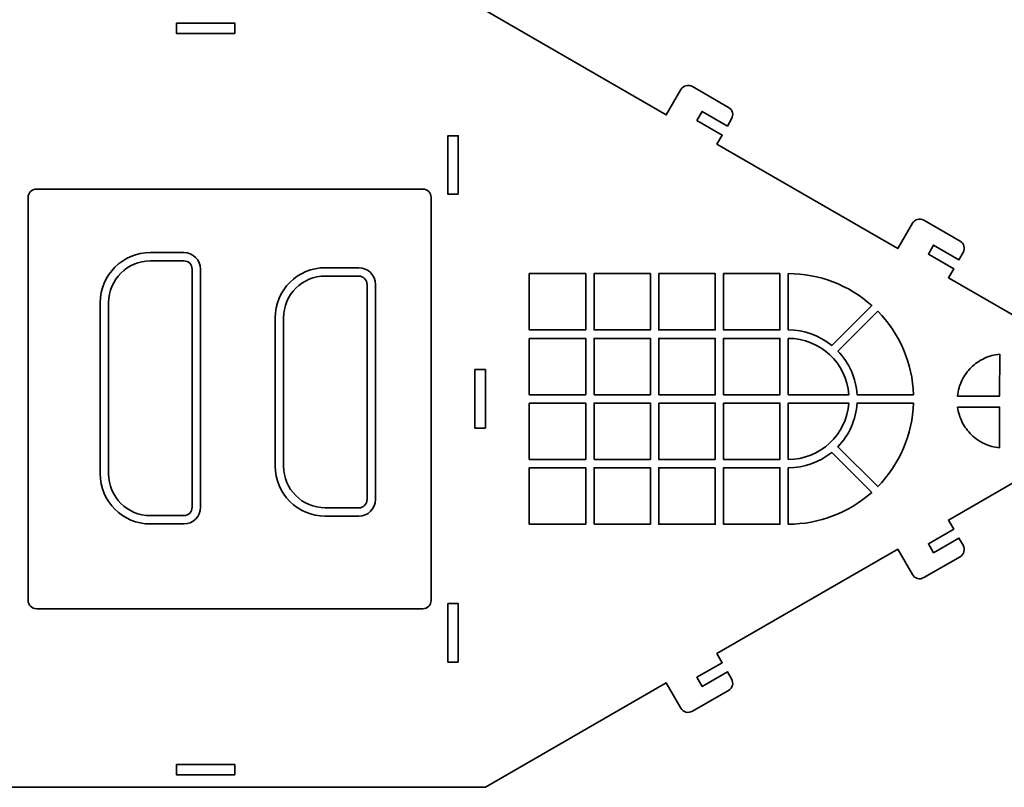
# Model space of a CAD drawing. Header units: centimetres. Extents: x -90 to 100, y -117 to 106.
# Tile 47 of 108: x -73 to -45, y 0 to 22. Entities that reach past the tile are written whole.
import ezdxf

# ---------------------------------------------------------------- set-up
doc = ezdxf.new("R2010")
doc.units = ezdxf.units.CM
doc.header["$MEASUREMENT"] = 0
doc.layers.add('Layer 1', color=7, linetype='Continuous')

msp = doc.modelspace()

# ---------------------------------------------------------------- linework, layer by layer
at = {"layer": 'Layer 1', "lineweight": 35}
for points, knots in [([(-59.73234, 51.49283), (-59.73234, 51.49283), (-66.63241, 51.49283), (-66.63241, 51.49283), (-66.63241, 51.49283), (-66.63241, 51.49283), (-66.63241, 51.79269), (-66.63241, 51.79269), (-66.63241, 51.79269), (-66.63241, 51.79269), (-67.4723, 51.79269), (-67.4723, 51.79269), (-67.4723, 51.79269), (-67.4723, 51.79269), (-67.4723, 52.09254), (-67.4723, 52.09254), (-67.4723, 52.09254), (-67.4723, 52.09254), (-66.63241, 52.09254), (-66.63241, 52.09254), (-66.63241, 52.09254), (-66.63241, 52.09254), (-66.63241, 52.33243), (-66.63241, 52.33243), (-66.63241, 52.33243), (-66.63241, 52.46553), (-66.73977, 52.57231), (-66.87244, 52.57231), (-66.87244, 52.57231), (-66.87244, 52.57231), (-68.0723, 52.57231), (-68.0723, 52.57231), (-68.0723, 52.57231), (-68.20497, 52.57231), (-68.31234, 52.46553), (-68.31234, 52.33243), (-68.31234, 52.33243), (-68.31234, 52.33243), (-68.31234, 51.49283), (-68.31234, 51.49283), (-68.31234, 51.49283), (-68.31234, 51.49283), (-81.03237, 51.49283), (-81.03237, 51.49283), (-81.03237, 51.49283), (-81.03237, 51.49283), (-81.03237, 51.79269), (-81.03237, 51.79269), (-81.03237, 51.79269), (-81.03237, 51.79269), (-81.87234, 51.79269), (-81.87234, 51.79269), (-81.87234, 51.79269), (-81.87234, 51.79269), (-81.87234, 52.09254), (-81.87234, 52.09254), (-81.87234, 52.09254), (-81.87234, 52.09254), (-81.03237, 52.09254), (-81.03237, 52.09254), (-81.03237, 52.09254), (-81.03237, 52.09254), (-81.03237, 52.33243), (-81.03237, 52.33243), (-81.03237, 52.33243), (-81.03237, 52.46553), (-81.13978, 52.57231), (-81.27235, 52.57231), (-81.27235, 52.57231), (-81.27235, 52.57231), (-82.47234, 52.57231), (-82.47234, 52.57231), (-82.47234, 52.57231), (-82.60489, 52.57231), (-82.71237, 52.46553), (-82.71237, 52.33243), (-82.71237, 52.33243), (-82.71237, 52.33243), (-82.71237, 51.49283), (-82.71237, 51.49283), (-82.71237, 51.49283), (-82.71237, 51.49283), (-88.23236, 51.49283), (-88.23236, 51.49283), (-88.23236, 51.49283), (-88.23236, 51.49283), (-88.23236, 47.89309), (-88.23236, 47.89309), (-88.23236, 47.89309), (-88.23236, 47.89309), (-89.07233, 47.89309), (-89.07233, 47.89309), (-89.07233, 47.89309), (-89.20489, 47.89309), (-89.31237, 47.78484), (-89.31237, 47.6532), (-89.31237, 47.6532), (-89.31237, 47.6532), (-89.31237, 46.45231), (-89.31237, 46.45231), (-89.31237, 46.45231), (-89.31237, 46.32067), (-89.20489, 46.21243), (-89.07233, 46.21243), (-89.07233, 46.21243), (-89.07233, 46.21243), (-88.83236, 46.21243), (-88.83236, 46.21243), (-88.83236, 46.21243), (-88.83236, 46.21243), (-88.83236, 47.05349), (-88.83236, 47.05349), (-88.83236, 47.05349), (-88.83236, 47.05349), (-88.53233, 47.05349), (-88.53233, 47.05349), (-88.53233, 47.05349), (-88.53233, 47.05349), (-88.53233, 46.21243), (-88.53233, 46.21243), (-88.53233, 46.21243), (-88.53233, 46.21243), (-88.23236, 46.21243), (-88.23236, 46.21243), (-88.23236, 46.21243), (-88.23236, 46.21243), (-88.23236, 33.22307), (-88.23236, 33.22307), (-88.23236, 33.22307), (-88.23236, 33.22307), (-89.07233, 33.22307), (-89.07233, 33.22307), (-89.07233, 33.22307), (-89.20489, 33.22307), (-89.31237, 33.11556), (-89.31237, 32.98304), (-89.31237, 32.98304), (-89.31237, 32.98304), (-89.31237, 31.78303), (-89.31237, 31.78303), (-89.31237, 31.78303), (-89.31237, 31.65051), (-89.20489, 31.543), (-89.07233, 31.543), (-89.07233, 31.543), (-89.07233, 31.543), (-88.83236, 31.543), (-88.83236, 31.543), (-88.83236, 31.543), (-88.83236, 31.543), (-88.83236, 32.38304), (-88.83236, 32.38304), (-88.83236, 32.38304), (-88.83236, 32.38304), (-88.53233, 32.38304), (-88.53233, 32.38304), (-88.53233, 32.38304), (-88.53233, 32.38304), (-88.53233, 31.543), (-88.53233, 31.543), (-88.53233, 31.543), (-88.53233, 31.543), (-88.23236, 31.543), (-88.23236, 31.543), (-88.23236, 31.543), (-88.23236, 31.543), (-88.23236, 18.55306), (-88.23236, 18.55306), (-88.23236, 18.55306), (-88.23236, 18.55306), (-89.07233, 18.55306), (-89.07233, 18.55306), (-89.07233, 18.55306), (-89.20489, 18.55306), (-89.31237, 18.44555), (-89.31237, 18.31303), (-89.31237, 18.31303), (-89.31237, 18.31303), (-89.31237, 17.11302), (-89.31237, 17.11302), (-89.31237, 17.11302), (-89.31237, 16.9805), (-89.20489, 16.87299), (-89.07233, 16.87299), (-89.07233, 16.87299), (-89.07233, 16.87299), (-88.83236, 16.87299), (-88.83236, 16.87299), (-88.83236, 16.87299), (-88.83236, 16.87299), (-88.83236, 17.71302), (-88.83236, 17.71302), (-88.83236, 17.71302), (-88.83236, 17.71302), (-88.53233, 17.71302), (-88.53233, 17.71302), (-88.53233, 17.71302), (-88.53233, 17.71302), (-88.53233, 16.87299), (-88.53233, 16.87299), (-88.53233, 16.87299), (-88.53233, 16.87299), (-88.23236, 16.87299), (-88.23236, 16.87299), (-88.23236, 16.87299), (-88.23236, 16.87299), (-88.23236, 5.11305), (-88.23236, 5.11305), (-88.23236, 5.11305), (-88.23236, 5.11305), (-89.07233, 5.11305), (-89.07233, 5.11305), (-89.07233, 5.11305), (-89.20489, 5.11305), (-89.31237, 5.00554), (-89.31237, 4.87302), (-89.31237, 4.87302), (-89.31237, 4.87302), (-89.31237, 3.673), (-89.31237, 3.673), (-89.31237, 3.673), (-89.31237, 3.54048), (-89.20489, 3.43312), (-89.07233, 3.43312), (-89.07233, 3.43312), (-89.07233, 3.43312), (-88.83236, 3.43312), (-88.83236, 3.43312), (-88.83236, 3.43312), (-88.83236, 3.43312), (-88.83236, 4.27301), (-88.83236, 4.27301), (-88.83236, 4.27301), (-88.83236, 4.27301), (-88.53233, 4.27301), (-88.53233, 4.27301), (-88.53233, 4.27301), (-88.53233, 4.27301), (-88.53233, 3.43312), (-88.53233, 3.43312), (-88.53233, 3.43312), (-88.53233, 3.43312), (-88.23236, 3.43312), (-88.23236, 3.43312), (-88.23236, 3.43312), (-88.23236, 3.43312), (-88.23236, -0.16692), (-88.23236, -0.16692), (-88.23236, -0.16692), (-88.23236, -0.16692), (-59.43234, -0.16692), (-59.43234, -0.16692), (-59.43234, -0.16692), (-59.43234, -0.16692), (-54.23619, 2.83311), (-54.23619, 2.83311), (-54.23619, 2.83311), (-54.23619, 2.83311), (-53.81624, 2.10556), (-53.81624, 2.10556), (-53.81624, 2.10556), (-53.74998, 1.99073), (-53.60312, 1.95153), (-53.48845, 2.0178), (-53.48845, 2.0178), (-53.48845, 2.0178), (-52.44919, 2.6178), (-52.44919, 2.6178), (-52.44919, 2.6178), (-52.33436, 2.68406), (-52.29502, 2.83077), (-52.36128, 2.9456), (-52.36128, 2.9456), (-52.36128, 2.9456), (-52.48137, 3.15345), (-52.48137, 3.15345), (-52.48137, 3.15345), (-52.48137, 3.15345), (-53.20877, 2.7335), (-53.20877, 2.7335), (-53.20877, 2.7335), (-53.20877, 2.7335), (-53.3587, 2.99328), (-53.3587, 2.99328), (-53.3587, 2.99328), (-53.3587, 2.99328), (-52.63129, 3.41323), (-52.63129, 3.41323), (-52.63129, 3.41323), (-52.63129, 3.41323), (-52.78137, 3.673), (-52.78137, 3.673), (-52.78137, 3.673), (-52.78137, 3.673), (-47.58522, 6.67303), (-47.58522, 6.67303), (-47.58522, 6.67303), (-47.58522, 6.67303), (-47.16513, 5.94562), (-47.16513, 5.94562), (-47.16513, 5.94562), (-47.09887, 5.8308), (-46.95216, 5.79145), (-46.83733, 5.85772), (-46.83733, 5.85772), (-46.83733, 5.85772), (-45.79807, 6.45772), (-45.79807, 6.45772), (-45.79807, 6.45772), (-45.68325, 6.52398), (-45.6439, 6.67084), (-45.71031, 6.78566), (-45.71031, 6.78566), (-45.71031, 6.78566), (-45.83025, 6.99351), (-45.83025, 6.99351), (-45.83025, 6.99351), (-45.83025, 6.99351), (-46.55766, 6.57342), (-46.55766, 6.57342), (-46.55766, 6.57342), (-46.55766, 6.57342), (-46.70774, 6.8332), (-46.70774, 6.8332), (-46.70774, 6.8332), (-46.70774, 6.8332), (-45.98033, 7.25329), (-45.98033, 7.25329), (-45.98033, 7.25329), (-45.98033, 7.25329), (-46.13026, 7.51307), (-46.13026, 7.51307), (-46.13026, 7.51307), (-46.13026, 7.51307), (-40.48257, 10.77376), (-40.48257, 10.77376), (-40.48257, 10.77376), (-40.48257, 10.77376), (-40.48257, 10.84309), (-40.48257, 10.84309), (-40.48257, 10.84309), (-40.48257, 10.84309), (-40.96248, 10.84309), (-40.96248, 10.84309), (-40.96248, 10.84309), (-40.96248, 10.84309), (-40.96248, 11.14309), (-40.96248, 11.14309), (-40.96248, 11.14309), (-40.96248, 11.14309), (-40.48257, 11.14309), (-40.48257, 11.14309), (-40.48257, 11.14309), (-40.48257, 11.14309), (-40.48257, 11.21228), (-40.48257, 11.21228), (-40.48257, 11.21228), (-40.48257, 11.21228), (-46.13026, 14.47296), (-46.13026, 14.47296), (-46.13026, 14.47296), (-46.13026, 14.47296), (-45.98033, 14.73289), (-45.98033, 14.73289), (-45.98033, 14.73289), (-45.98033, 14.73289), (-46.70774, 15.15283), (-46.70774, 15.15283), (-46.70774, 15.15283), (-46.70774, 15.15283), (-46.55766, 15.41261), (-46.55766, 15.41261), (-46.55766, 15.41261), (-46.55766, 15.41261), (-45.83025, 14.99267), (-45.83025, 14.99267), (-45.83025, 14.99267), (-45.83025, 14.99267), (-45.71031, 15.20052), (-45.71031, 15.20052), (-45.71031, 15.20052), (-45.6439, 15.31534), (-45.68325, 15.46205), (-45.79807, 15.52831), (-45.79807, 15.52831), (-45.79807, 15.52831), (-46.83733, 16.12832), (-46.83733, 16.12832), (-46.83733, 16.12832), (-46.95216, 16.19458), (-47.09887, 16.15538), (-47.16513, 16.04056), (-47.16513, 16.04056), (-47.16513, 16.04056), (-47.58522, 15.313), (-47.58522, 15.313), (-47.58522, 15.313), (-47.58522, 15.313), (-52.78137, 18.31303), (-52.78137, 18.31303), (-52.78137, 18.31303), (-52.78137, 18.31303), (-52.63129, 18.57281), (-52.63129, 18.57281), (-52.63129, 18.57281), (-52.63129, 18.57281), (-53.3587, 18.9929), (-53.3587, 18.9929), (-53.3587, 18.9929), (-53.3587, 18.9929), (-53.20877, 19.25268), (-53.20877, 19.25268), (-53.20877, 19.25268), (-53.20877, 19.25268), (-52.48137, 18.83259), (-52.48137, 18.83259), (-52.48137, 18.83259), (-52.48137, 18.83259), (-52.36128, 19.04058), (-52.36128, 19.04058), (-52.36128, 19.04058), (-52.29502, 19.15526), (-52.33436, 19.30212), (-52.44919, 19.36838), (-52.44919, 19.36838), (-52.44919, 19.36838), (-53.48845, 19.96839), (-53.48845, 19.96839), (-53.48845, 19.96839), (-53.60312, 20.03465), (-53.74998, 19.9953), (-53.81624, 19.88048), (-53.81624, 19.88048), (-53.81624, 19.88048), (-54.23619, 19.15307), (-54.23619, 19.15307), (-54.23619, 19.15307), (-54.23619, 19.15307), (-59.43234, 22.15295), (-59.43234, 22.15295), (-59.43234, 22.15295), (-59.43234, 22.15295), (-59.73234, 22.15295), (-59.73234, 22.15295), (-59.73234, 22.15295), (-59.73234, 22.15295), (-59.73234, 51.49283), (-59.73234, 51.49283)], [0, 0, 0, 0, 0.00884956, 0.00884956, 0.00884956, 0.00884956, 0.01769912, 0.01769912, 0.01769912, 0.01769912, 0.02654867, 0.02654867, 0.02654867, 0.02654867, 0.03539823, 0.03539823, 0.03539823, 0.03539823, 0.04424779, 0.04424779, 0.04424779, 0.04424779, 0.05309735, 0.05309735, 0.05309735, 0.05309735, 0.0619469, 0.0619469, 0.0619469, 0.0619469, 0.07079646, 0.07079646, 0.07079646, 0.07079646, 0.07964602, 0.07964602, 0.07964602, 0.07964602, 0.08849558, 0.08849558, 0.08849558, 0.08849558, 0.09734513, 0.09734513, 0.09734513, 0.09734513, 0.10619469, 0.10619469, 0.10619469, 0.10619469, 0.11504425, 0.11504425, 0.11504425, 0.11504425, 0.12389381, 0.12389381, 0.12389381, 0.12389381, 0.13274336, 0.13274336, 0.13274336, 0.13274336, 0.14159292, 0.14159292, 0.14159292, 0.14159292, 0.15044248, 0.15044248, 0.15044248, 0.15044248, 0.15929204, 0.15929204, 0.15929204, 0.15929204, 0.16814159, 0.16814159, 0.16814159, 0.16814159, 0.17699115, 0.17699115, 0.17699115, 0.17699115, 0.18584071, 0.18584071, 0.18584071, 0.18584071, 0.19469027, 0.19469027, 0.19469027, 0.19469027, 0.20353982, 0.20353982, 0.20353982, 0.20353982, 0.21238938, 0.21238938, 0.21238938, 0.21238938, 0.22123894, 0.22123894, 0.22123894, 0.22123894, 0.2300885, 0.2300885, 0.2300885, 0.2300885, 0.23893805, 0.23893805, 0.23893805, 0.23893805, 0.24778761, 0.24778761, 0.24778761, 0.24778761, 0.25663717, 0.25663717, 0.25663717, 0.25663717, 0.26548673, 0.26548673, 0.26548673, 0.26548673, 0.27433628, 0.27433628, 0.27433628, 0.27433628, 0.28318584, 0.28318584, 0.28318584, 0.28318584, 0.2920354, 0.2920354, 0.2920354, 0.2920354, 0.30088496, 0.30088496, 0.30088496, 0.30088496, 0.30973451, 0.30973451, 0.30973451, 0.30973451, 0.31858407, 0.31858407, 0.31858407, 0.31858407, 0.32743363, 0.32743363, 0.32743363, 0.32743363, 0.33628319, 0.33628319, 0.33628319, 0.33628319, 0.34513274, 0.34513274, 0.34513274, 0.34513274, 0.3539823, 0.3539823, 0.3539823, 0.3539823, 0.36283186, 0.36283186, 0.36283186, 0.36283186, 0.37168142, 0.37168142, 0.37168142, 0.37168142, 0.38053097, 0.38053097, 0.38053097, 0.38053097, 0.38938053, 0.38938053, 0.38938053, 0.38938053, 0.39823009, 0.39823009, 0.39823009, 0.39823009, 0.40707965, 0.40707965, 0.40707965, 0.40707965, 0.4159292, 0.4159292, 0.4159292, 0.4159292, 0.42477876, 0.42477876, 0.42477876, 0.42477876, 0.43362832, 0.43362832, 0.43362832, 0.43362832, 0.44247788, 0.44247788, 0.44247788, 0.44247788, 0.45132743, 0.45132743, 0.45132743, 0.45132743, 0.46017699, 0.46017699, 0.46017699, 0.46017699, 0.46902655, 0.46902655, 0.46902655, 0.46902655, 0.47787611, 0.47787611, 0.47787611, 0.47787611, 0.48672566, 0.48672566, 0.48672566, 0.48672566, 0.49557522, 0.49557522, 0.49557522, 0.49557522, 0.50442478, 0.50442478, 0.50442478, 0.50442478, 0.51327434, 0.51327434, 0.51327434, 0.51327434, 0.52212389, 0.52212389, 0.52212389, 0.52212389, 0.53097345, 0.53097345, 0.53097345, 0.53097345, 0.53982301, 0.53982301, 0.53982301, 0.53982301, 0.54867257, 0.54867257, 0.54867257, 0.54867257, 0.55752212, 0.55752212, 0.55752212, 0.55752212, 0.56637168, 0.56637168, 0.56637168, 0.56637168, 0.57522124, 0.57522124, 0.57522124, 0.57522124, 0.5840708, 0.5840708, 0.5840708, 0.5840708, 0.59292035, 0.59292035, 0.59292035, 0.59292035, 0.60176991, 0.60176991, 0.60176991, 0.60176991, 0.61061947, 0.61061947, 0.61061947, 0.61061947, 0.61946903, 0.61946903, 0.61946903, 0.61946903, 0.62831858, 0.62831858, 0.62831858, 0.62831858, 0.63716814, 0.63716814, 0.63716814, 0.63716814, 0.6460177, 0.6460177, 0.6460177, 0.6460177, 0.65486726, 0.65486726, 0.65486726, 0.65486726, 0.66371681, 0.66371681, 0.66371681, 0.66371681, 0.67256637, 0.67256637, 0.67256637, 0.67256637, 0.68141593, 0.68141593, 0.68141593, 0.68141593, 0.69026549, 0.69026549, 0.69026549, 0.69026549, 0.69911504, 0.69911504, 0.69911504, 0.69911504, 0.7079646, 0.7079646, 0.7079646, 0.7079646, 0.71681416, 0.71681416, 0.71681416, 0.71681416, 0.72566372, 0.72566372, 0.72566372, 0.72566372, 0.73451327, 0.73451327, 0.73451327, 0.73451327, 0.74336283, 0.74336283, 0.74336283, 0.74336283, 0.75221239, 0.75221239, 0.75221239, 0.75221239, 0.76106195, 0.76106195, 0.76106195, 0.76106195, 0.7699115, 0.7699115, 0.7699115, 0.7699115, 0.77876106, 0.77876106, 0.77876106, 0.77876106, 0.78761062, 0.78761062, 0.78761062, 0.78761062, 0.79646018, 0.79646018, 0.79646018, 0.79646018, 0.80530973, 0.80530973, 0.80530973, 0.80530973, 0.81415929, 0.81415929, 0.81415929, 0.81415929, 0.82300885, 0.82300885, 0.82300885, 0.82300885, 0.83185841, 0.83185841, 0.83185841, 0.83185841, 0.84070796, 0.84070796, 0.84070796, 0.84070796, 0.84955752, 0.84955752, 0.84955752, 0.84955752, 0.85840708, 0.85840708, 0.85840708, 0.85840708, 0.86725664, 0.86725664, 0.86725664, 0.86725664, 0.87610619, 0.87610619, 0.87610619, 0.87610619, 0.88495575, 0.88495575, 0.88495575, 0.88495575, 0.89380531, 0.89380531, 0.89380531, 0.89380531, 0.90265487, 0.90265487, 0.90265487, 0.90265487, 0.91150442, 0.91150442, 0.91150442, 0.91150442, 0.92035398, 0.92035398, 0.92035398, 0.92035398, 0.92920354, 0.92920354, 0.92920354, 0.92920354, 0.9380531, 0.9380531, 0.9380531, 0.9380531, 0.94690265, 0.94690265, 0.94690265, 0.94690265, 0.95575221, 0.95575221, 0.95575221, 0.95575221, 0.96460177, 0.96460177, 0.96460177, 0.96460177, 0.97345133, 0.97345133, 0.97345133, 0.97345133, 0.98230088, 0.98230088, 0.98230088, 0.98230088, 1, 1, 1, 1]), ([(-68.31234, 21.79312), (-68.31234, 21.79312), (-66.63241, 21.79312), (-66.63241, 21.79312), (-66.63241, 21.79312), (-66.63241, 21.79312), (-66.63241, 21.49297), (-66.63241, 21.49297), (-66.63241, 21.49297), (-66.63241, 21.49297), (-68.31234, 21.49297), (-68.31234, 21.49297), (-68.31234, 21.49297), (-68.31234, 21.49297), (-68.31234, 21.79312), (-68.31234, 21.79312)], [0, 0, 0, 0, 0.2, 0.2, 0.2, 0.2, 0.4, 0.4, 0.4, 0.4, 0.6, 0.6, 0.6, 0.6, 1, 1, 1, 1]), ([(-60.2124, 16.87299), (-60.2124, 16.87299), (-60.2124, 18.55306), (-60.2124, 18.55306), (-60.2124, 18.55306), (-60.2124, 18.55306), (-60.51241, 18.55306), (-60.51241, 18.55306), (-60.51241, 18.55306), (-60.51241, 18.55306), (-60.51241, 16.87299), (-60.51241, 16.87299), (-60.51241, 16.87299), (-60.51241, 16.87299), (-60.2124, 16.87299), (-60.2124, 16.87299)], [0, 0, 0, 0, 0.2, 0.2, 0.2, 0.2, 0.4, 0.4, 0.4, 0.4, 0.6, 0.6, 0.6, 0.6, 1, 1, 1, 1]), ([(-61.23235, 17.02145), (-61.23235, 17.02145), (-72.33232, 17.02145), (-72.33232, 17.02145), (-72.33232, 17.02145), (-72.46484, 17.02145), (-72.57235, 16.91394), (-72.57235, 16.78142), (-72.57235, 16.78142), (-72.57235, 16.78142), (-72.57235, 5.20461), (-72.57235, 5.20461), (-72.57235, 5.20461), (-72.57235, 5.07209), (-72.46484, 4.96473), (-72.33232, 4.96473), (-72.33232, 4.96473), (-72.33232, 4.96473), (-61.23235, 4.96473), (-61.23235, 4.96473), (-61.23235, 4.96473), (-61.09983, 4.96473), (-60.99232, 5.07209), (-60.99232, 5.20461), (-60.99232, 5.20461), (-60.99232, 5.20461), (-60.99232, 16.78142), (-60.99232, 16.78142), (-60.99232, 16.78142), (-60.99232, 16.91394), (-61.09983, 17.02145), (-61.23235, 17.02145)], [0, 0, 0, 0, 0.11111111, 0.11111111, 0.11111111, 0.11111111, 0.22222222, 0.22222222, 0.22222222, 0.22222222, 0.33333333, 0.33333333, 0.33333333, 0.33333333, 0.44444444, 0.44444444, 0.44444444, 0.44444444, 0.55555556, 0.55555556, 0.55555556, 0.55555556, 0.66666667, 0.66666667, 0.66666667, 0.66666667, 0.77777778, 0.77777778, 0.77777778, 0.77777778, 1, 1, 1, 1]), ([(-70.49749, 13.75901), (-70.49749, 14.55429), (-69.85272, 15.19906), (-69.05744, 15.19906), (-69.05744, 15.19906), (-69.05744, 15.19906), (-68.09746, 15.19906), (-68.09746, 15.19906), (-68.09746, 15.19906), (-67.83227, 15.19906), (-67.6174, 14.98418), (-67.6174, 14.71899), (-67.6174, 14.71899), (-67.6174, 14.71899), (-67.6174, 7.87904), (-67.6174, 7.87904), (-67.6174, 7.87904), (-67.6174, 7.61385), (-67.83227, 7.39898), (-68.09746, 7.39898), (-68.09746, 7.39898), (-68.09746, 7.39898), (-69.05744, 7.39898), (-69.05744, 7.39898), (-69.05744, 7.39898), (-69.85272, 7.39898), (-70.49749, 8.04374), (-70.49749, 8.83902), (-70.49749, 8.83902), (-70.49749, 8.83902), (-70.49749, 13.75901), (-70.49749, 13.75901)], [0, 0, 0, 0, 0.11111111, 0.11111111, 0.11111111, 0.11111111, 0.22222222, 0.22222222, 0.22222222, 0.22222222, 0.33333333, 0.33333333, 0.33333333, 0.33333333, 0.44444444, 0.44444444, 0.44444444, 0.44444444, 0.55555556, 0.55555556, 0.55555556, 0.55555556, 0.66666667, 0.66666667, 0.66666667, 0.66666667, 0.77777778, 0.77777778, 0.77777778, 0.77777778, 1, 1, 1, 1]), ([(-70.25745, 13.75901), (-70.25745, 14.42177), (-69.7202, 14.95902), (-69.05744, 14.95902), (-69.05744, 14.95902), (-69.05744, 14.95902), (-68.09746, 14.95902), (-68.09746, 14.95902), (-68.09746, 14.95902), (-67.96494, 14.95902), (-67.85743, 14.85151), (-67.85743, 14.71899), (-67.85743, 14.71899), (-67.85743, 14.71899), (-67.85743, 7.87904), (-67.85743, 7.87904), (-67.85743, 7.87904), (-67.85743, 7.74652), (-67.96494, 7.63901), (-68.09746, 7.63901), (-68.09746, 7.63901), (-68.09746, 7.63901), (-69.05744, 7.63901), (-69.05744, 7.63901), (-69.05744, 7.63901), (-69.7202, 7.63901), (-70.25745, 8.17627), (-70.25745, 8.83902), (-70.25745, 8.83902), (-70.25745, 8.83902), (-70.25745, 13.75901), (-70.25745, 13.75901)], [0, 0, 0, 0, 0.11111111, 0.11111111, 0.11111111, 0.11111111, 0.22222222, 0.22222222, 0.22222222, 0.22222222, 0.33333333, 0.33333333, 0.33333333, 0.33333333, 0.44444444, 0.44444444, 0.44444444, 0.44444444, 0.55555556, 0.55555556, 0.55555556, 0.55555556, 0.66666667, 0.66666667, 0.66666667, 0.66666667, 0.77777778, 0.77777778, 0.77777778, 0.77777778, 1, 1, 1, 1]), ([(-65.47364, 13.32283), (-65.47364, 14.11811), (-64.82903, 14.76273), (-64.0336, 14.76273), (-64.0336, 14.76273), (-64.0336, 14.76273), (-63.07362, 14.76273), (-63.07362, 14.76273), (-63.07362, 14.76273), (-62.80858, 14.76273), (-62.5937, 14.54785), (-62.5937, 14.28281), (-62.5937, 14.28281), (-62.5937, 14.28281), (-62.5937, 8.10284), (-62.5937, 8.10284), (-62.5937, 8.10284), (-62.5937, 7.83765), (-62.80858, 7.62277), (-63.07362, 7.62277), (-63.07362, 7.62277), (-63.07362, 7.62277), (-64.0336, 7.62277), (-64.0336, 7.62277), (-64.0336, 7.62277), (-64.82903, 7.62277), (-65.47364, 8.26754), (-65.47364, 9.06282), (-65.47364, 9.06282), (-65.47364, 9.06282), (-65.47364, 13.32283), (-65.47364, 13.32283)], [0, 0, 0, 0, 0.11111111, 0.11111111, 0.11111111, 0.11111111, 0.22222222, 0.22222222, 0.22222222, 0.22222222, 0.33333333, 0.33333333, 0.33333333, 0.33333333, 0.44444444, 0.44444444, 0.44444444, 0.44444444, 0.55555556, 0.55555556, 0.55555556, 0.55555556, 0.66666667, 0.66666667, 0.66666667, 0.66666667, 0.77777778, 0.77777778, 0.77777778, 0.77777778, 1, 1, 1, 1]), ([(-65.23361, 13.32283), (-65.23361, 13.98559), (-64.69636, 14.52284), (-64.0336, 14.52284), (-64.0336, 14.52284), (-64.0336, 14.52284), (-63.07362, 14.52284), (-63.07362, 14.52284), (-63.07362, 14.52284), (-62.9411, 14.52284), (-62.83373, 14.41533), (-62.83373, 14.28281), (-62.83373, 14.28281), (-62.83373, 14.28281), (-62.83373, 8.10284), (-62.83373, 8.10284), (-62.83373, 8.10284), (-62.83373, 7.97017), (-62.9411, 7.86281), (-63.07362, 7.86281), (-63.07362, 7.86281), (-63.07362, 7.86281), (-64.0336, 7.86281), (-64.0336, 7.86281), (-64.0336, 7.86281), (-64.69636, 7.86281), (-65.23361, 8.40006), (-65.23361, 9.06282), (-65.23361, 9.06282), (-65.23361, 9.06282), (-65.23361, 13.32283), (-65.23361, 13.32283)], [0, 0, 0, 0, 0.11111111, 0.11111111, 0.11111111, 0.11111111, 0.22222222, 0.22222222, 0.22222222, 0.22222222, 0.33333333, 0.33333333, 0.33333333, 0.33333333, 0.44444444, 0.44444444, 0.44444444, 0.44444444, 0.55555556, 0.55555556, 0.55555556, 0.55555556, 0.66666667, 0.66666667, 0.66666667, 0.66666667, 0.77777778, 0.77777778, 0.77777778, 0.77777778, 1, 1, 1, 1]), ([(-56.5524, 14.59305), (-56.5524, 14.59305), (-56.5524, 12.9731), (-56.5524, 12.9731), (-56.5524, 12.9731), (-56.5524, 12.9731), (-58.17235, 12.9731), (-58.17235, 12.9731), (-58.17235, 12.9731), (-58.17235, 12.9731), (-58.17235, 14.59305), (-58.17235, 14.59305), (-58.17235, 14.59305), (-58.17235, 14.59305), (-56.5524, 14.59305), (-56.5524, 14.59305)], [0, 0, 0, 0, 0.2, 0.2, 0.2, 0.2, 0.4, 0.4, 0.4, 0.4, 0.6, 0.6, 0.6, 0.6, 1, 1, 1, 1]), ([(-54.69241, 14.59305), (-54.69241, 14.59305), (-54.69241, 12.9731), (-54.69241, 12.9731), (-54.69241, 12.9731), (-54.69241, 12.9731), (-56.31236, 12.9731), (-56.31236, 12.9731), (-56.31236, 12.9731), (-56.31236, 12.9731), (-56.31236, 14.59305), (-56.31236, 14.59305), (-56.31236, 14.59305), (-56.31236, 14.59305), (-54.69241, 14.59305), (-54.69241, 14.59305)], [0, 0, 0, 0, 0.2, 0.2, 0.2, 0.2, 0.4, 0.4, 0.4, 0.4, 0.6, 0.6, 0.6, 0.6, 1, 1, 1, 1]), ([(-54.45238, 14.59305), (-54.45238, 14.59305), (-54.45238, 12.9731), (-54.45238, 12.9731), (-54.45238, 12.9731), (-54.45238, 12.9731), (-52.83242, 12.9731), (-52.83242, 12.9731), (-52.83242, 12.9731), (-52.83242, 12.9731), (-52.83242, 14.59305), (-52.83242, 14.59305), (-52.83242, 14.59305), (-52.83242, 14.59305), (-54.45238, 14.59305), (-54.45238, 14.59305)], [0, 0, 0, 0, 0.2, 0.2, 0.2, 0.2, 0.4, 0.4, 0.4, 0.4, 0.6, 0.6, 0.6, 0.6, 1, 1, 1, 1]), ([(-50.97243, 14.59305), (-50.97243, 14.59305), (-50.97243, 12.9731), (-50.97243, 12.9731), (-50.97243, 12.9731), (-50.97243, 12.9731), (-52.59239, 12.9731), (-52.59239, 12.9731), (-52.59239, 12.9731), (-52.59239, 12.9731), (-52.59239, 14.59305), (-52.59239, 14.59305), (-52.59239, 14.59305), (-52.59239, 14.59305), (-50.97243, 14.59305), (-50.97243, 14.59305)], [0, 0, 0, 0, 0.2, 0.2, 0.2, 0.2, 0.4, 0.4, 0.4, 0.4, 0.6, 0.6, 0.6, 0.6, 1, 1, 1, 1]), ([(-50.7324, 14.59305), (-50.7324, 14.59305), (-50.7324, 12.9731), (-50.7324, 12.9731), (-50.7324, 12.9731), (-50.27808, 12.9731), (-49.83751, 12.81673), (-49.4847, 12.53048), (-49.4847, 12.53048), (-49.4847, 12.53048), (-48.33574, 13.67944), (-48.33574, 13.67944), (-48.33574, 13.67944), (-48.99542, 14.26789), (-49.84848, 14.59305), (-50.7324, 14.59305)], [0, 0, 0, 0, 0.2, 0.2, 0.2, 0.2, 0.4, 0.4, 0.4, 0.4, 0.6, 0.6, 0.6, 0.6, 1, 1, 1, 1]), ([(-47.13339, 11.11311), (-47.13339, 11.11311), (-48.75598, 11.11311), (-48.75598, 11.11311), (-48.75598, 11.11311), (-48.78465, 11.58366), (-48.98021, 12.02877), (-49.30771, 12.36797), (-49.30771, 12.36797), (-49.30771, 12.36797), (-48.16211, 13.51371), (-48.16211, 13.51371), (-48.16211, 13.51371), (-47.53081, 12.87041), (-47.16381, 12.01385), (-47.13339, 11.11311)], [0, 0, 0, 0, 0.2, 0.2, 0.2, 0.2, 0.4, 0.4, 0.4, 0.4, 0.6, 0.6, 0.6, 0.6, 1, 1, 1, 1]), ([(-58.17235, 12.73306), (-58.17235, 12.73306), (-58.17235, 11.11311), (-58.17235, 11.11311), (-58.17235, 11.11311), (-58.17235, 11.11311), (-56.5524, 11.11311), (-56.5524, 11.11311), (-56.5524, 11.11311), (-56.5524, 11.11311), (-56.5524, 12.73306), (-56.5524, 12.73306), (-56.5524, 12.73306), (-56.5524, 12.73306), (-58.17235, 12.73306), (-58.17235, 12.73306)], [0, 0, 0, 0, 0.2, 0.2, 0.2, 0.2, 0.4, 0.4, 0.4, 0.4, 0.6, 0.6, 0.6, 0.6, 1, 1, 1, 1]), ([(-56.31236, 11.11311), (-56.31236, 11.11311), (-56.31236, 12.73306), (-56.31236, 12.73306), (-56.31236, 12.73306), (-56.31236, 12.73306), (-54.69241, 12.73306), (-54.69241, 12.73306), (-54.69241, 12.73306), (-54.69241, 12.73306), (-54.69241, 11.11311), (-54.69241, 11.11311), (-54.69241, 11.11311), (-54.69241, 11.11311), (-56.31236, 11.11311), (-56.31236, 11.11311)], [0, 0, 0, 0, 0.2, 0.2, 0.2, 0.2, 0.4, 0.4, 0.4, 0.4, 0.6, 0.6, 0.6, 0.6, 1, 1, 1, 1]), ([(-54.45238, 11.11311), (-54.45238, 11.11311), (-52.83242, 11.11311), (-52.83242, 11.11311), (-52.83242, 11.11311), (-52.83242, 11.11311), (-52.83242, 12.73306), (-52.83242, 12.73306), (-52.83242, 12.73306), (-52.83242, 12.73306), (-54.45238, 12.73306), (-54.45238, 12.73306), (-54.45238, 12.73306), (-54.45238, 12.73306), (-54.45238, 11.11311), (-54.45238, 11.11311)], [0, 0, 0, 0, 0.2, 0.2, 0.2, 0.2, 0.4, 0.4, 0.4, 0.4, 0.6, 0.6, 0.6, 0.6, 1, 1, 1, 1]), ([(-52.59239, 11.11311), (-52.59239, 11.11311), (-52.59239, 12.73306), (-52.59239, 12.73306), (-52.59239, 12.73306), (-52.59239, 12.73306), (-50.97243, 12.73306), (-50.97243, 12.73306), (-50.97243, 12.73306), (-50.97243, 12.73306), (-50.97243, 11.11311), (-50.97243, 11.11311), (-50.97243, 11.11311), (-50.97243, 11.11311), (-52.59239, 11.11311), (-52.59239, 11.11311)], [0, 0, 0, 0, 0.2, 0.2, 0.2, 0.2, 0.4, 0.4, 0.4, 0.4, 0.6, 0.6, 0.6, 0.6, 1, 1, 1, 1]), ([(-50.7324, 12.73306), (-50.7324, 12.73306), (-50.7324, 11.11311), (-50.7324, 11.11311), (-50.7324, 11.11311), (-50.7324, 11.11311), (-48.99659, 11.11311), (-48.99659, 11.11311), (-48.99659, 11.11311), (-49.05964, 12.02526), (-49.81805, 12.73306), (-50.7324, 12.73306)], [0, 0, 0, 0, 0.25, 0.25, 0.25, 0.25, 0.5, 0.5, 0.5, 0.5, 1, 1, 1, 1]), ([(-44.65686, 12.2786), (-44.65686, 12.2786), (-44.66023, 11.07595), (-44.66023, 11.07595), (-44.66023, 11.07595), (-44.66023, 11.07595), (-45.87194, 11.07566), (-45.87194, 11.07566), (-45.87194, 11.07566), (-45.87194, 11.07566), (-45.86433, 11.13534), (-45.86433, 11.13534), (-45.86433, 11.13534), (-45.86433, 11.13534), (-45.8541, 11.19414), (-45.8541, 11.19414), (-45.8541, 11.19414), (-45.8541, 11.19414), (-45.84152, 11.25192), (-45.84152, 11.25192), (-45.84152, 11.25192), (-45.84152, 11.25192), (-45.82645, 11.30882), (-45.82645, 11.30882), (-45.82645, 11.30882), (-45.82645, 11.30882), (-45.80904, 11.36455), (-45.80904, 11.36455), (-45.80904, 11.36455), (-45.80904, 11.36455), (-45.78915, 11.41925), (-45.78915, 11.41925), (-45.78915, 11.41925), (-45.78915, 11.41925), (-45.76721, 11.47293), (-45.76721, 11.47293), (-45.76721, 11.47293), (-45.76721, 11.47293), (-45.74308, 11.5253), (-45.74308, 11.5253), (-45.74308, 11.5253), (-45.74308, 11.5253), (-45.71675, 11.57649), (-45.71675, 11.57649), (-45.71675, 11.57649), (-45.71675, 11.57649), (-45.68837, 11.62623), (-45.68837, 11.62623), (-45.68837, 11.62623), (-45.68837, 11.62623), (-45.65795, 11.67479), (-45.65795, 11.67479), (-45.65795, 11.67479), (-45.65795, 11.67479), (-45.62547, 11.72174), (-45.62547, 11.72174), (-45.62547, 11.72174), (-45.62547, 11.72174), (-45.59125, 11.76738), (-45.59125, 11.76738), (-45.59125, 11.76738), (-45.59125, 11.76738), (-45.55512, 11.81141), (-45.55512, 11.81141), (-45.55512, 11.81141), (-45.55512, 11.81141), (-45.51723, 11.85383), (-45.51723, 11.85383), (-45.51723, 11.85383), (-45.51723, 11.85383), (-45.47759, 11.89463), (-45.47759, 11.89463), (-45.47759, 11.89463), (-45.47759, 11.89463), (-45.43634, 11.93369), (-45.43634, 11.93369), (-45.43634, 11.93369), (-45.43634, 11.93369), (-45.39349, 11.97113), (-45.39349, 11.97113), (-45.39349, 11.97113), (-45.39349, 11.97113), (-45.34902, 12.00668), (-45.34902, 12.00668), (-45.34902, 12.00668), (-45.34902, 12.00668), (-45.30309, 12.04032), (-45.30309, 12.04032), (-45.30309, 12.04032), (-45.30309, 12.04032), (-45.2557, 12.07206), (-45.2557, 12.07206), (-45.2557, 12.07206), (-45.2557, 12.07206), (-45.20699, 12.10176), (-45.20699, 12.10176), (-45.20699, 12.10176), (-45.20699, 12.10176), (-45.15682, 12.12955), (-45.15682, 12.12955), (-45.15682, 12.12955), (-45.15682, 12.12955), (-45.10562, 12.15529), (-45.10562, 12.15529), (-45.10562, 12.15529), (-45.10562, 12.15529), (-45.05311, 12.17869), (-45.05311, 12.17869), (-45.05311, 12.17869), (-45.05311, 12.17869), (-44.99943, 12.20005), (-44.99943, 12.20005), (-44.99943, 12.20005), (-44.99943, 12.20005), (-44.94473, 12.21907), (-44.94473, 12.21907), (-44.94473, 12.21907), (-44.94473, 12.21907), (-44.88885, 12.23589), (-44.88885, 12.23589), (-44.88885, 12.23589), (-44.88885, 12.23589), (-44.8321, 12.25022), (-44.8321, 12.25022), (-44.8321, 12.25022), (-44.8321, 12.25022), (-44.77461, 12.26222), (-44.77461, 12.26222), (-44.77461, 12.26222), (-44.77461, 12.26222), (-44.7161, 12.27172), (-44.7161, 12.27172), (-44.7161, 12.27172), (-44.7161, 12.27172), (-44.65686, 12.2786), (-44.65686, 12.2786)], [0, 0, 0, 0, 0.02857143, 0.02857143, 0.02857143, 0.02857143, 0.05714286, 0.05714286, 0.05714286, 0.05714286, 0.08571429, 0.08571429, 0.08571429, 0.08571429, 0.11428571, 0.11428571, 0.11428571, 0.11428571, 0.14285714, 0.14285714, 0.14285714, 0.14285714, 0.17142857, 0.17142857, 0.17142857, 0.17142857, 0.2, 0.2, 0.2, 0.2, 0.22857143, 0.22857143, 0.22857143, 0.22857143, 0.25714286, 0.25714286, 0.25714286, 0.25714286, 0.28571429, 0.28571429, 0.28571429, 0.28571429, 0.31428571, 0.31428571, 0.31428571, 0.31428571, 0.34285714, 0.34285714, 0.34285714, 0.34285714, 0.37142857, 0.37142857, 0.37142857, 0.37142857, 0.4, 0.4, 0.4, 0.4, 0.42857143, 0.42857143, 0.42857143, 0.42857143, 0.45714286, 0.45714286, 0.45714286, 0.45714286, 0.48571429, 0.48571429, 0.48571429, 0.48571429, 0.51428571, 0.51428571, 0.51428571, 0.51428571, 0.54285714, 0.54285714, 0.54285714, 0.54285714, 0.57142857, 0.57142857, 0.57142857, 0.57142857, 0.6, 0.6, 0.6, 0.6, 0.62857143, 0.62857143, 0.62857143, 0.62857143, 0.65714286, 0.65714286, 0.65714286, 0.65714286, 0.68571429, 0.68571429, 0.68571429, 0.68571429, 0.71428571, 0.71428571, 0.71428571, 0.71428571, 0.74285714, 0.74285714, 0.74285714, 0.74285714, 0.77142857, 0.77142857, 0.77142857, 0.77142857, 0.8, 0.8, 0.8, 0.8, 0.82857143, 0.82857143, 0.82857143, 0.82857143, 0.85714286, 0.85714286, 0.85714286, 0.85714286, 0.88571429, 0.88571429, 0.88571429, 0.88571429, 0.91428571, 0.91428571, 0.91428571, 0.91428571, 0.94285714, 0.94285714, 0.94285714, 0.94285714, 1, 1, 1, 1]), ([(-59.73234, 10.15298), (-59.73234, 10.15298), (-59.73234, 11.83305), (-59.73234, 11.83305), (-59.73234, 11.83305), (-59.73234, 11.83305), (-59.43234, 11.83305), (-59.43234, 11.83305), (-59.43234, 11.83305), (-59.43234, 11.83305), (-59.43234, 10.15298), (-59.43234, 10.15298), (-59.43234, 10.15298), (-59.43234, 10.15298), (-59.73234, 10.15298), (-59.73234, 10.15298)], [0, 0, 0, 0, 0.2, 0.2, 0.2, 0.2, 0.4, 0.4, 0.4, 0.4, 0.6, 0.6, 0.6, 0.6, 1, 1, 1, 1]), ([(-58.17235, 10.87307), (-58.17235, 10.87307), (-58.17235, 9.25312), (-58.17235, 9.25312), (-58.17235, 9.25312), (-58.17235, 9.25312), (-56.5524, 9.25312), (-56.5524, 9.25312), (-56.5524, 9.25312), (-56.5524, 9.25312), (-56.5524, 10.87307), (-56.5524, 10.87307), (-56.5524, 10.87307), (-56.5524, 10.87307), (-58.17235, 10.87307), (-58.17235, 10.87307)], [0, 0, 0, 0, 0.2, 0.2, 0.2, 0.2, 0.4, 0.4, 0.4, 0.4, 0.6, 0.6, 0.6, 0.6, 1, 1, 1, 1]), ([(-56.31236, 9.25312), (-56.31236, 9.25312), (-56.31236, 10.87307), (-56.31236, 10.87307), (-56.31236, 10.87307), (-56.31236, 10.87307), (-54.69241, 10.87307), (-54.69241, 10.87307), (-54.69241, 10.87307), (-54.69241, 10.87307), (-54.69241, 9.25312), (-54.69241, 9.25312), (-54.69241, 9.25312), (-54.69241, 9.25312), (-56.31236, 9.25312), (-56.31236, 9.25312)], [0, 0, 0, 0, 0.2, 0.2, 0.2, 0.2, 0.4, 0.4, 0.4, 0.4, 0.6, 0.6, 0.6, 0.6, 1, 1, 1, 1]), ([(-54.45238, 10.87307), (-54.45238, 10.87307), (-52.83242, 10.87307), (-52.83242, 10.87307), (-52.83242, 10.87307), (-52.83242, 10.87307), (-52.83242, 9.25312), (-52.83242, 9.25312), (-52.83242, 9.25312), (-52.83242, 9.25312), (-54.45238, 9.25312), (-54.45238, 9.25312), (-54.45238, 9.25312), (-54.45238, 9.25312), (-54.45238, 10.87307), (-54.45238, 10.87307)], [0, 0, 0, 0, 0.2, 0.2, 0.2, 0.2, 0.4, 0.4, 0.4, 0.4, 0.6, 0.6, 0.6, 0.6, 1, 1, 1, 1]), ([(-52.59239, 10.87307), (-52.59239, 10.87307), (-50.97243, 10.87307), (-50.97243, 10.87307), (-50.97243, 10.87307), (-50.97243, 10.87307), (-50.97243, 9.25312), (-50.97243, 9.25312), (-50.97243, 9.25312), (-50.97243, 9.25312), (-52.59239, 9.25312), (-52.59239, 9.25312), (-52.59239, 9.25312), (-52.59239, 9.25312), (-52.59239, 10.87307), (-52.59239, 10.87307)], [0, 0, 0, 0, 0.2, 0.2, 0.2, 0.2, 0.4, 0.4, 0.4, 0.4, 0.6, 0.6, 0.6, 0.6, 1, 1, 1, 1]), ([(-50.7324, 9.25312), (-49.81805, 9.25312), (-49.05964, 9.96078), (-48.99659, 10.87307), (-48.99659, 10.87307), (-48.99659, 10.87307), (-50.7324, 10.87307), (-50.7324, 10.87307), (-50.7324, 10.87307), (-50.7324, 10.87307), (-50.7324, 9.25312), (-50.7324, 9.25312)], [0, 0, 0, 0, 0.25, 0.25, 0.25, 0.25, 0.5, 0.5, 0.5, 0.5, 1, 1, 1, 1]), ([(-47.13339, 10.87307), (-47.13339, 10.87307), (-48.75598, 10.87307), (-48.75598, 10.87307), (-48.75598, 10.87307), (-48.78465, 10.40237), (-48.98021, 9.95741), (-49.30771, 9.61806), (-49.30771, 9.61806), (-49.30771, 9.61806), (-48.16211, 8.47247), (-48.16211, 8.47247), (-48.16211, 8.47247), (-47.53081, 9.11577), (-47.16381, 9.97233), (-47.13339, 10.87307)], [0, 0, 0, 0, 0.2, 0.2, 0.2, 0.2, 0.4, 0.4, 0.4, 0.4, 0.6, 0.6, 0.6, 0.6, 1, 1, 1, 1]), ([(-44.66154, 9.58749), (-44.66154, 9.58749), (-44.66023, 10.75606), (-44.66023, 10.75606), (-44.66023, 10.75606), (-44.66023, 10.75606), (-45.86755, 10.75342), (-45.86755, 10.75342), (-45.86755, 10.75342), (-45.86755, 10.75342), (-45.85863, 10.69579), (-45.85863, 10.69579), (-45.85863, 10.69579), (-45.85863, 10.69579), (-45.84737, 10.63904), (-45.84737, 10.63904), (-45.84737, 10.63904), (-45.84737, 10.63904), (-45.83376, 10.58316), (-45.83376, 10.58316), (-45.83376, 10.58316), (-45.83376, 10.58316), (-45.81782, 10.52817), (-45.81782, 10.52817), (-45.81782, 10.52817), (-45.81782, 10.52817), (-45.79954, 10.47419), (-45.79954, 10.47419), (-45.79954, 10.47419), (-45.79954, 10.47419), (-45.7792, 10.42124), (-45.7792, 10.42124), (-45.7792, 10.42124), (-45.7792, 10.42124), (-45.75682, 10.36946), (-45.75682, 10.36946), (-45.75682, 10.36946), (-45.75682, 10.36946), (-45.73225, 10.31885), (-45.73225, 10.31885), (-45.73225, 10.31885), (-45.73225, 10.31885), (-45.70563, 10.26941), (-45.70563, 10.26941), (-45.70563, 10.26941), (-45.70563, 10.26941), (-45.67711, 10.22114), (-45.67711, 10.22114), (-45.67711, 10.22114), (-45.67711, 10.22114), (-45.64668, 10.17434), (-45.64668, 10.17434), (-45.64668, 10.17434), (-45.64668, 10.17434), (-45.61436, 10.1287), (-45.61436, 10.1287), (-45.61436, 10.1287), (-45.61436, 10.1287), (-45.58027, 10.08467), (-45.58027, 10.08467), (-45.58027, 10.08467), (-45.58027, 10.08467), (-45.54444, 10.04196), (-45.54444, 10.04196), (-45.54444, 10.04196), (-45.54444, 10.04196), (-45.50685, 10.001), (-45.50685, 10.001), (-45.50685, 10.001), (-45.50685, 10.001), (-45.46779, 9.96136), (-45.46779, 9.96136), (-45.46779, 9.96136), (-45.46779, 9.96136), (-45.42698, 9.92348), (-45.42698, 9.92348), (-45.42698, 9.92348), (-45.42698, 9.92348), (-45.38456, 9.88735), (-45.38456, 9.88735), (-45.38456, 9.88735), (-45.38456, 9.88735), (-45.34083, 9.85283), (-45.34083, 9.85283), (-45.34083, 9.85283), (-45.34083, 9.85283), (-45.29563, 9.82021), (-45.29563, 9.82021), (-45.29563, 9.82021), (-45.29563, 9.82021), (-45.24912, 9.78935), (-45.24912, 9.78935), (-45.24912, 9.78935), (-45.24912, 9.78935), (-45.20114, 9.76039), (-45.20114, 9.76039), (-45.20114, 9.76039), (-45.20114, 9.76039), (-45.15199, 9.73347), (-45.15199, 9.73347), (-45.15199, 9.73347), (-45.15199, 9.73347), (-45.10167, 9.70861), (-45.10167, 9.70861), (-45.10167, 9.70861), (-45.10167, 9.70861), (-45.05004, 9.68564), (-45.05004, 9.68564), (-45.05004, 9.68564), (-45.05004, 9.68564), (-44.99753, 9.66487), (-44.99753, 9.66487), (-44.99753, 9.66487), (-44.99753, 9.66487), (-44.9437, 9.6463), (-44.9437, 9.6463), (-44.9437, 9.6463), (-44.9437, 9.6463), (-44.889, 9.62977), (-44.889, 9.62977), (-44.889, 9.62977), (-44.889, 9.62977), (-44.83341, 9.61572), (-44.83341, 9.61572), (-44.83341, 9.61572), (-44.83341, 9.61572), (-44.77695, 9.60388), (-44.77695, 9.60388), (-44.77695, 9.60388), (-44.77695, 9.60388), (-44.71961, 9.59451), (-44.71961, 9.59451), (-44.71961, 9.59451), (-44.71961, 9.59451), (-44.66154, 9.58749), (-44.66154, 9.58749)], [0, 0, 0, 0, 0.02857143, 0.02857143, 0.02857143, 0.02857143, 0.05714286, 0.05714286, 0.05714286, 0.05714286, 0.08571429, 0.08571429, 0.08571429, 0.08571429, 0.11428571, 0.11428571, 0.11428571, 0.11428571, 0.14285714, 0.14285714, 0.14285714, 0.14285714, 0.17142857, 0.17142857, 0.17142857, 0.17142857, 0.2, 0.2, 0.2, 0.2, 0.22857143, 0.22857143, 0.22857143, 0.22857143, 0.25714286, 0.25714286, 0.25714286, 0.25714286, 0.28571429, 0.28571429, 0.28571429, 0.28571429, 0.31428571, 0.31428571, 0.31428571, 0.31428571, 0.34285714, 0.34285714, 0.34285714, 0.34285714, 0.37142857, 0.37142857, 0.37142857, 0.37142857, 0.4, 0.4, 0.4, 0.4, 0.42857143, 0.42857143, 0.42857143, 0.42857143, 0.45714286, 0.45714286, 0.45714286, 0.45714286, 0.48571429, 0.48571429, 0.48571429, 0.48571429, 0.51428571, 0.51428571, 0.51428571, 0.51428571, 0.54285714, 0.54285714, 0.54285714, 0.54285714, 0.57142857, 0.57142857, 0.57142857, 0.57142857, 0.6, 0.6, 0.6, 0.6, 0.62857143, 0.62857143, 0.62857143, 0.62857143, 0.65714286, 0.65714286, 0.65714286, 0.65714286, 0.68571429, 0.68571429, 0.68571429, 0.68571429, 0.71428571, 0.71428571, 0.71428571, 0.71428571, 0.74285714, 0.74285714, 0.74285714, 0.74285714, 0.77142857, 0.77142857, 0.77142857, 0.77142857, 0.8, 0.8, 0.8, 0.8, 0.82857143, 0.82857143, 0.82857143, 0.82857143, 0.85714286, 0.85714286, 0.85714286, 0.85714286, 0.88571429, 0.88571429, 0.88571429, 0.88571429, 0.91428571, 0.91428571, 0.91428571, 0.91428571, 0.94285714, 0.94285714, 0.94285714, 0.94285714, 1, 1, 1, 1]), ([(-50.7324, 9.01309), (-50.7324, 9.01309), (-50.7324, 7.39313), (-50.7324, 7.39313), (-50.7324, 7.39313), (-49.84848, 7.39313), (-48.99542, 7.71829), (-48.33574, 8.30674), (-48.33574, 8.30674), (-48.33574, 8.30674), (-49.4847, 9.45556), (-49.4847, 9.45556), (-49.4847, 9.45556), (-49.83751, 9.1693), (-50.27808, 9.01309), (-50.7324, 9.01309)], [0, 0, 0, 0, 0.2, 0.2, 0.2, 0.2, 0.4, 0.4, 0.4, 0.4, 0.6, 0.6, 0.6, 0.6, 1, 1, 1, 1]), ([(-56.5524, 7.39313), (-56.5524, 7.39313), (-56.5524, 9.01309), (-56.5524, 9.01309), (-56.5524, 9.01309), (-56.5524, 9.01309), (-58.17235, 9.01309), (-58.17235, 9.01309), (-58.17235, 9.01309), (-58.17235, 9.01309), (-58.17235, 7.39313), (-58.17235, 7.39313), (-58.17235, 7.39313), (-58.17235, 7.39313), (-56.5524, 7.39313), (-56.5524, 7.39313)], [0, 0, 0, 0, 0.2, 0.2, 0.2, 0.2, 0.4, 0.4, 0.4, 0.4, 0.6, 0.6, 0.6, 0.6, 1, 1, 1, 1]), ([(-56.31236, 7.39313), (-56.31236, 7.39313), (-54.69241, 7.39313), (-54.69241, 7.39313), (-54.69241, 7.39313), (-54.69241, 7.39313), (-54.69241, 9.01309), (-54.69241, 9.01309), (-54.69241, 9.01309), (-54.69241, 9.01309), (-56.31236, 9.01309), (-56.31236, 9.01309), (-56.31236, 9.01309), (-56.31236, 9.01309), (-56.31236, 7.39313), (-56.31236, 7.39313)], [0, 0, 0, 0, 0.2, 0.2, 0.2, 0.2, 0.4, 0.4, 0.4, 0.4, 0.6, 0.6, 0.6, 0.6, 1, 1, 1, 1]), ([(-52.83242, 9.01309), (-52.83242, 9.01309), (-52.83242, 7.39313), (-52.83242, 7.39313), (-52.83242, 7.39313), (-52.83242, 7.39313), (-54.45238, 7.39313), (-54.45238, 7.39313), (-54.45238, 7.39313), (-54.45238, 7.39313), (-54.45238, 9.01309), (-54.45238, 9.01309), (-54.45238, 9.01309), (-54.45238, 9.01309), (-52.83242, 9.01309), (-52.83242, 9.01309)], [0, 0, 0, 0, 0.2, 0.2, 0.2, 0.2, 0.4, 0.4, 0.4, 0.4, 0.6, 0.6, 0.6, 0.6, 1, 1, 1, 1]), ([(-52.59239, 7.39313), (-52.59239, 7.39313), (-50.97243, 7.39313), (-50.97243, 7.39313), (-50.97243, 7.39313), (-50.97243, 7.39313), (-50.97243, 9.01309), (-50.97243, 9.01309), (-50.97243, 9.01309), (-50.97243, 9.01309), (-52.59239, 9.01309), (-52.59239, 9.01309), (-52.59239, 9.01309), (-52.59239, 9.01309), (-52.59239, 7.39313), (-52.59239, 7.39313)], [0, 0, 0, 0, 0.2, 0.2, 0.2, 0.2, 0.4, 0.4, 0.4, 0.4, 0.6, 0.6, 0.6, 0.6, 1, 1, 1, 1]), ([(-60.2124, 3.43312), (-60.2124, 3.43312), (-60.2124, 5.11305), (-60.2124, 5.11305), (-60.2124, 5.11305), (-60.2124, 5.11305), (-60.51241, 5.11305), (-60.51241, 5.11305), (-60.51241, 5.11305), (-60.51241, 5.11305), (-60.51241, 3.43312), (-60.51241, 3.43312), (-60.51241, 3.43312), (-60.51241, 3.43312), (-60.2124, 3.43312), (-60.2124, 3.43312)], [0, 0, 0, 0, 0.2, 0.2, 0.2, 0.2, 0.4, 0.4, 0.4, 0.4, 0.6, 0.6, 0.6, 0.6, 1, 1, 1, 1]), ([(-68.31234, 0.49306), (-68.31234, 0.49306), (-66.63241, 0.49306), (-66.63241, 0.49306), (-66.63241, 0.49306), (-66.63241, 0.49306), (-66.63241, 0.19306), (-66.63241, 0.19306), (-66.63241, 0.19306), (-66.63241, 0.19306), (-68.31234, 0.19306), (-68.31234, 0.19306), (-68.31234, 0.19306), (-68.31234, 0.19306), (-68.31234, 0.49306), (-68.31234, 0.49306)], [0, 0, 0, 0, 0.2, 0.2, 0.2, 0.2, 0.4, 0.4, 0.4, 0.4, 0.6, 0.6, 0.6, 0.6, 1, 1, 1, 1])]:
    msp.add_open_spline(points, degree=3, knots=knots, dxfattribs=at)

doc.saveas('drawing.dxf')
